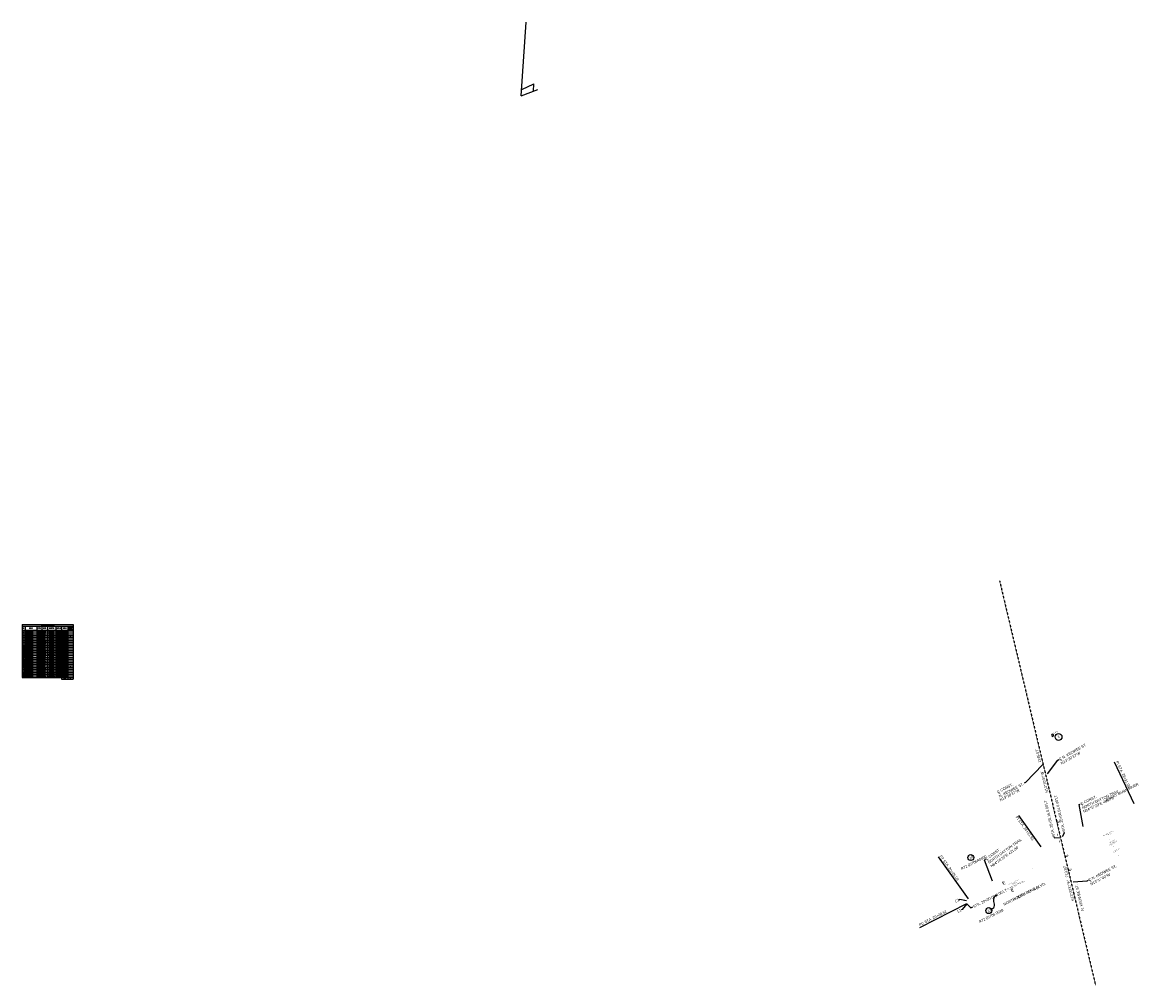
# Model space of a CAD drawing. Header units: feet. Extents: x 1483738 to 1503659, y 655358 to 665426.
# Tile 2 of 4: x 1488924 to 1494167, y 655358 to 659900. Entities that reach past the tile are written whole.
import ezdxf
from ezdxf.enums import TextEntityAlignment as Align

# ---------------------------------------------------------------- set-up
doc = ezdxf.new("R2010")
doc.units = ezdxf.units.FT
doc.header["$MEASUREMENT"] = 0
doc.linetypes.add('cl', pattern=[5, 0.09375, -0.09375, 4.625, -0.09375, 0.09375])
doc.linetypes.add('F', pattern=[0.15, 0.1, -0.05])
for name, color, linetype in [('RW_P_Text', 7, 'Continuous'), ('RW_P_Text-Parcel', 140, 'Continuous'), ('RW_X_CL', 180, 'cl'), ('RW_X_Esmt_RR', 11, 'esmtrrex'), ('RW_X_Text-CLplat', 30, 'Continuous'), ('RW_X_Text-PropMap', 10, 'Continuous')]:
    doc.layers.add(name, color=color, linetype=linetype)
doc.styles.add('C1', font='simplex.shx')
doc.styles.get("Standard").update_dxf_attribs({"font": 'font31.shx'})
doc.styles.add('Straight-Normal', font='font30.shx', dxfattribs={"height": 0.1})
doc.styles.add('Style-font31', font='font31.shx')
doc.linetypes.add('esmtrrex', pattern='A,0.75,-0.1,["Ex RR",Straight-Normal,S=1,R=0,X=0,Y=-0.06],-0.55,0.75,-0.3,0.75,-0.3,0.75,-0.3,0.75,-0.3', length=5.6)
doc.dimstyles.new('COEC', dxfattribs={"dimscale": 13.9, "dimtxt": 0.18, "dimasz": 0.18, "dimexe": 0.18, "dimexo": 0.0625, "dimgap": 0.09, "dimtad": 1, "dimzin": 0, "dimdsep": 46, "dimtxsty": 'Standard', "dimcen": 0.09, "dimclrd": 256, "dimclre": 256, "dimclrt": 256, "dimaunit": 1, "dimadec": 4, "dimazin": 0, "dimtfac": 1, "dimtofl": 0, "dimtmove": 0, "dimatfit": 3, "dimfxl": 1, "dimtolj": 1, "dimtzin": 0, "dimlwd": -1, "dimlwe": -1, "dimarcsym": 0})

msp = doc.modelspace()

# ---------------------------------------------------------------- linework, layer by layer
at = {"layer": 'RW_P_Text'}
for p, q in [((1488924.165, 657058.346), (1489164.125, 657058.346)), ((1488924.165, 657058.346), (1488924.165, 657050.846)), ((1488924.165, 657050.846), (1488937.379, 657050.846)), ((1488924.165, 657050.846), (1488924.165, 657030.846)), ((1488924.165, 657030.846), (1488937.379, 657030.846)), ((1488924.165, 657030.846), (1488924.165, 657022.87)), ((1488924.165, 657022.87), (1488924.165, 657014.893)), ((1488924.165, 657022.87), (1488937.379, 657022.87)), ((1488924.165, 657014.893), (1488924.165, 657006.917)), ((1488924.165, 657014.893), (1488937.379, 657014.893)), ((1488924.165, 657006.917), (1488924.165, 656998.941)), ((1488924.165, 657006.917), (1488937.379, 657006.917)), ((1488937.379, 657050.846), (1488993.332, 657050.846)), ((1488937.379, 657050.846), (1488937.379, 657030.846)), ((1488937.379, 657030.846), (1488993.332, 657030.846)), ((1488937.379, 657030.846), (1488937.379, 657022.87)), ((1488937.379, 657022.87), (1488993.332, 657022.87)), ((1488937.379, 657022.87), (1488937.379, 657014.893)), ((1488937.379, 657014.893), (1488993.332, 657014.893)), ((1488937.379, 657014.893), (1488937.379, 657006.917)), ((1488937.379, 657006.917), (1488993.332, 657006.917)), ((1488937.379, 657006.917), (1488937.379, 656998.941)), ((1488993.332, 657050.846), (1489016.308, 657050.846)), ((1488993.332, 657050.846), (1488993.332, 657030.846)), ((1488993.332, 657030.846), (1489016.308, 657030.846)), ((1488993.332, 657030.846), (1488993.332, 657022.87)), ((1488993.332, 657022.87), (1489016.308, 657022.87)), ((1488993.332, 657022.87), (1488993.332, 657014.893)), ((1488993.332, 657014.893), (1489016.308, 657014.893)), ((1488993.332, 657014.893), (1488993.332, 657006.917)), ((1488993.332, 657006.917), (1489016.308, 657006.917)), ((1488993.332, 657006.917), (1488993.332, 656998.941)), ((1489016.308, 657050.846), (1489043.53, 657050.846)), ((1489016.308, 657050.846), (1489016.308, 657030.846)), ((1489016.308, 657030.846), (1489043.53, 657030.846)), ((1489016.308, 657030.846), (1489016.308, 657022.87)), ((1489016.308, 657022.87), (1489043.53, 657022.87)), ((1489016.308, 657022.87), (1489016.308, 657014.893)), ((1489016.308, 657014.893), (1489043.53, 657014.893)), ((1489016.308, 657014.893), (1489016.308, 657006.917)), ((1489016.308, 657006.917), (1489043.53, 657006.917)), ((1489016.308, 657006.917), (1489016.308, 656998.941)), ((1489043.53, 657050.846), (1489083.054, 657050.846)), ((1489043.53, 657050.846), (1489043.53, 657030.846)), ((1489043.53, 657030.846), (1489083.054, 657030.846)), ((1489043.53, 657030.846), (1489043.53, 657022.87)), ((1489043.53, 657022.87), (1489083.054, 657022.87)), ((1489043.53, 657022.87), (1489043.53, 657014.893)), ((1489043.53, 657014.893), (1489083.054, 657014.893)), ((1489043.53, 657014.893), (1489043.53, 657006.917)), ((1489043.53, 657006.917), (1489083.054, 657006.917)), ((1489043.53, 657006.917), (1489043.53, 656998.941)), ((1489083.054, 657050.846), (1489110.078, 657050.846)), ((1489083.054, 657050.846), (1489083.054, 657030.846)), ((1489083.054, 657030.846), (1489110.078, 657030.846)), ((1489083.054, 657030.846), (1489083.054, 657022.87)), ((1489083.054, 657022.87), (1489110.078, 657022.87)), ((1489083.054, 657022.87), (1489083.054, 657014.893)), ((1489083.054, 657014.893), (1489110.078, 657014.893)), ((1489083.054, 657014.893), (1489083.054, 657006.917)), ((1489083.054, 657006.917), (1489110.078, 657006.917)), ((1489083.054, 657006.917), (1489083.054, 656998.941)), ((1489110.078, 657050.846), (1489139.006, 657050.846)), ((1489110.078, 657050.846), (1489110.078, 657030.846)), ((1489110.078, 657030.846), (1489139.006, 657030.846)), ((1489110.078, 657030.846), (1489110.078, 657022.87)), ((1489110.078, 657022.87), (1489139.006, 657022.87)), ((1489110.078, 657022.87), (1489110.078, 657014.893)), ((1489110.078, 657014.893), (1489139.006, 657014.893)), ((1489110.078, 657014.893), (1489110.078, 657006.917)), ((1489110.078, 657006.917), (1489139.006, 657006.917)), ((1489110.078, 657006.917), (1489110.078, 656998.941)), ((1489139.006, 657050.846), (1489164.125, 657050.846)), ((1489139.006, 657050.846), (1489139.006, 657030.846)), ((1489139.006, 657030.846), (1489164.125, 657030.846)), ((1489139.006, 657030.846), (1489139.006, 657022.87)), ((1489139.006, 657022.87), (1489164.125, 657022.87)), ((1489139.006, 657022.87), (1489139.006, 657014.893)), ((1489139.006, 657014.893), (1489164.125, 657014.893)), ((1489139.006, 657014.893), (1489139.006, 657006.917)), ((1489139.006, 657006.917), (1489164.125, 657006.917)), ((1489139.006, 657006.917), (1489139.006, 656998.941)), ((1489164.125, 657058.346), (1489164.125, 657050.846)), ((1489164.125, 657050.846), (1489164.125, 657030.846)), ((1489164.125, 657030.846), (1489164.125, 657022.87)), ((1489164.125, 657022.87), (1489164.125, 657014.893)), ((1489164.125, 657014.893), (1489164.125, 657006.917)), ((1489164.125, 657006.917), (1489164.125, 656998.941)), ((1488924.165, 656998.941), (1488924.165, 656990.965)), ((1488924.165, 656998.941), (1488937.379, 656998.941)), ((1488924.165, 656990.965), (1488924.165, 656982.989)), ((1488924.165, 656990.965), (1488937.379, 656990.965)), ((1488924.165, 656982.989), (1488924.165, 656975.012)), ((1488924.165, 656982.989), (1488937.379, 656982.989)), ((1488924.165, 656975.012), (1488924.165, 656967.036)), ((1488924.165, 656975.012), (1488937.379, 656975.012)), ((1488924.165, 656967.036), (1488924.165, 656959.06)), ((1488924.165, 656967.036), (1488937.379, 656967.036)), ((1488924.165, 656959.06), (1488924.165, 656951.084)), ((1488924.165, 656959.06), (1488937.379, 656959.06)), ((1488937.379, 656998.941), (1488993.332, 656998.941)), ((1488937.379, 656998.941), (1488937.379, 656990.965)), ((1488937.379, 656990.965), (1488993.332, 656990.965)), ((1488937.379, 656990.965), (1488937.379, 656982.989)), ((1488937.379, 656982.989), (1488993.332, 656982.989)), ((1488937.379, 656982.989), (1488937.379, 656975.012)), ((1488937.379, 656975.012), (1488993.332, 656975.012)), ((1488937.379, 656975.012), (1488937.379, 656967.036)), ((1488937.379, 656967.036), (1488993.332, 656967.036)), ((1488937.379, 656967.036), (1488937.379, 656959.06)), ((1488937.379, 656959.06), (1488993.332, 656959.06)), ((1488937.379, 656959.06), (1488937.379, 656951.084)), ((1488993.332, 656998.941), (1489016.308, 656998.941)), ((1488993.332, 656998.941), (1488993.332, 656990.965)), ((1488993.332, 656990.965), (1489016.308, 656990.965)), ((1488993.332, 656990.965), (1488993.332, 656982.989)), ((1488993.332, 656982.989), (1489016.308, 656982.989)), ((1488993.332, 656982.989), (1488993.332, 656975.012)), ((1488993.332, 656975.012), (1489016.308, 656975.012)), ((1488993.332, 656975.012), (1488993.332, 656967.036)), ((1488993.332, 656967.036), (1489016.308, 656967.036)), ((1488993.332, 656967.036), (1488993.332, 656959.06)), ((1488993.332, 656959.06), (1489016.308, 656959.06)), ((1488993.332, 656959.06), (1488993.332, 656951.084)), ((1489016.308, 656998.941), (1489043.53, 656998.941)), ((1489016.308, 656998.941), (1489016.308, 656990.965)), ((1489016.308, 656990.965), (1489043.53, 656990.965)), ((1489016.308, 656990.965), (1489016.308, 656982.989)), ((1489016.308, 656982.989), (1489043.53, 656982.989)), ((1489016.308, 656982.989), (1489016.308, 656975.012)), ((1489016.308, 656975.012), (1489043.53, 656975.012)), ((1489016.308, 656975.012), (1489016.308, 656967.036)), ((1489016.308, 656967.036), (1489043.53, 656967.036)), ((1489016.308, 656967.036), (1489016.308, 656959.06)), ((1489016.308, 656959.06), (1489043.53, 656959.06)), ((1489016.308, 656959.06), (1489016.308, 656951.084)), ((1489043.53, 656998.941), (1489083.054, 656998.941)), ((1489043.53, 656998.941), (1489043.53, 656990.965)), ((1489043.53, 656990.965), (1489083.054, 656990.965)), ((1489043.53, 656990.965), (1489043.53, 656982.989)), ((1489043.53, 656982.989), (1489083.054, 656982.989)), ((1489043.53, 656982.989), (1489043.53, 656975.012)), ((1489043.53, 656975.012), (1489083.054, 656975.012)), ((1489043.53, 656975.012), (1489043.53, 656967.036)), ((1489043.53, 656967.036), (1489083.054, 656967.036)), ((1489043.53, 656967.036), (1489043.53, 656959.06)), ((1489043.53, 656959.06), (1489083.054, 656959.06)), ((1489043.53, 656959.06), (1489043.53, 656951.084)), ((1489083.054, 656998.941), (1489110.078, 656998.941)), ((1489083.054, 656998.941), (1489083.054, 656990.965)), ((1489083.054, 656990.965), (1489110.078, 656990.965)), ((1489083.054, 656990.965), (1489083.054, 656982.989)), ((1489083.054, 656982.989), (1489110.078, 656982.989)), ((1489083.054, 656982.989), (1489083.054, 656975.012)), ((1489083.054, 656975.012), (1489110.078, 656975.012)), ((1489083.054, 656975.012), (1489083.054, 656967.036)), ((1489083.054, 656967.036), (1489110.078, 656967.036)), ((1489083.054, 656967.036), (1489083.054, 656959.06)), ((1489083.054, 656959.06), (1489110.078, 656959.06)), ((1489083.054, 656959.06), (1489083.054, 656951.084)), ((1489110.078, 656998.941), (1489139.006, 656998.941)), ((1489110.078, 656998.941), (1489110.078, 656990.965)), ((1489110.078, 656990.965), (1489139.006, 656990.965)), ((1489110.078, 656990.965), (1489110.078, 656982.989)), ((1489110.078, 656982.989), (1489139.006, 656982.989)), ((1489110.078, 656982.989), (1489110.078, 656975.012)), ((1489110.078, 656975.012), (1489139.006, 656975.012)), ((1489110.078, 656975.012), (1489110.078, 656967.036)), ((1489110.078, 656967.036), (1489139.006, 656967.036)), ((1489110.078, 656967.036), (1489110.078, 656959.06)), ((1489110.078, 656959.06), (1489139.006, 656959.06)), ((1489110.078, 656959.06), (1489110.078, 656951.084)), ((1489139.006, 656998.941), (1489164.125, 656998.941)), ((1489139.006, 656998.941), (1489139.006, 656990.965)), ((1489139.006, 656990.965), (1489164.125, 656990.965)), ((1489139.006, 656990.965), (1489139.006, 656982.989)), ((1489139.006, 656982.989), (1489164.125, 656982.989)), ((1489139.006, 656982.989), (1489139.006, 656975.012)), ((1489139.006, 656975.012), (1489164.125, 656975.012)), ((1489139.006, 656975.012), (1489139.006, 656967.036)), ((1489139.006, 656967.036), (1489164.125, 656967.036)), ((1489139.006, 656967.036), (1489139.006, 656959.06)), ((1489139.006, 656959.06), (1489164.125, 656959.06)), ((1489139.006, 656959.06), (1489139.006, 656951.084)), ((1489164.125, 656998.941), (1489164.125, 656990.965)), ((1489164.125, 656990.965), (1489164.125, 656982.989)), ((1489164.125, 656982.989), (1489164.125, 656975.012)), ((1489164.125, 656975.012), (1489164.125, 656967.036)), ((1489164.125, 656967.036), (1489164.125, 656959.06)), ((1489164.125, 656959.06), (1489164.125, 656951.084)), ((1488924.165, 656951.084), (1488924.165, 656943.108)), ((1488924.165, 656951.084), (1488937.379, 656951.084)), ((1488924.165, 656943.108), (1488924.165, 656935.131)), ((1488924.165, 656943.108), (1488937.379, 656943.108)), ((1488924.165, 656935.131), (1488924.165, 656927.155)), ((1488924.165, 656935.131), (1488937.379, 656935.131)), ((1488924.165, 656927.155), (1488924.165, 656919.179)), ((1488924.165, 656927.155), (1488937.379, 656927.155)), ((1488924.165, 656919.179), (1488924.165, 656911.203)), ((1488924.165, 656919.179), (1488937.379, 656919.179)), ((1488924.165, 656911.203), (1488924.165, 656903.227)), ((1488924.165, 656911.203), (1488937.379, 656911.203)), ((1488924.165, 656903.227), (1488924.165, 656895.25)), ((1488924.165, 656903.227), (1488937.379, 656903.227)), ((1488937.379, 656951.084), (1488993.332, 656951.084)), ((1488937.379, 656951.084), (1488937.379, 656943.108)), ((1488937.379, 656943.108), (1488993.332, 656943.108)), ((1488937.379, 656943.108), (1488937.379, 656935.131)), ((1488937.379, 656935.131), (1488993.332, 656935.131)), ((1488937.379, 656935.131), (1488937.379, 656927.155)), ((1488937.379, 656927.155), (1488993.332, 656927.155)), ((1488937.379, 656927.155), (1488937.379, 656919.179)), ((1488937.379, 656919.179), (1488993.332, 656919.179)), ((1488937.379, 656919.179), (1488937.379, 656911.203)), ((1488937.379, 656911.203), (1488993.332, 656911.203)), ((1488937.379, 656911.203), (1488937.379, 656903.227)), ((1488937.379, 656903.227), (1488993.332, 656903.227)), ((1488937.379, 656903.227), (1488937.379, 656895.25)), ((1488993.332, 656951.084), (1489016.308, 656951.084)), ((1488993.332, 656951.084), (1488993.332, 656943.108)), ((1488993.332, 656943.108), (1489016.308, 656943.108)), ((1488993.332, 656943.108), (1488993.332, 656935.131)), ((1488993.332, 656935.131), (1489016.308, 656935.131)), ((1488993.332, 656935.131), (1488993.332, 656927.155)), ((1488993.332, 656927.155), (1489016.308, 656927.155)), ((1488993.332, 656927.155), (1488993.332, 656919.179)), ((1488993.332, 656919.179), (1489016.308, 656919.179)), ((1488993.332, 656919.179), (1488993.332, 656911.203)), ((1488993.332, 656911.203), (1489016.308, 656911.203)), ((1488993.332, 656911.203), (1488993.332, 656903.227)), ((1488993.332, 656903.227), (1489016.308, 656903.227)), ((1488993.332, 656903.227), (1488993.332, 656895.25)), ((1489016.308, 656951.084), (1489043.53, 656951.084)), ((1489016.308, 656951.084), (1489016.308, 656943.108)), ((1489016.308, 656943.108), (1489043.53, 656943.108)), ((1489016.308, 656943.108), (1489016.308, 656935.131)), ((1489016.308, 656935.131), (1489043.53, 656935.131)), ((1489016.308, 656935.131), (1489016.308, 656927.155)), ((1489016.308, 656927.155), (1489043.53, 656927.155)), ((1489016.308, 656927.155), (1489016.308, 656919.179)), ((1489016.308, 656919.179), (1489043.53, 656919.179)), ((1489016.308, 656919.179), (1489016.308, 656911.203)), ((1489016.308, 656911.203), (1489043.53, 656911.203)), ((1489016.308, 656911.203), (1489016.308, 656903.227)), ((1489016.308, 656903.227), (1489043.53, 656903.227)), ((1489016.308, 656903.227), (1489016.308, 656895.25)), ((1489043.53, 656951.084), (1489083.054, 656951.084)), ((1489043.53, 656951.084), (1489043.53, 656943.108)), ((1489043.53, 656943.108), (1489083.054, 656943.108)), ((1489043.53, 656943.108), (1489043.53, 656935.131)), ((1489043.53, 656935.131), (1489083.054, 656935.131)), ((1489043.53, 656935.131), (1489043.53, 656927.155)), ((1489043.53, 656927.155), (1489083.054, 656927.155)), ((1489043.53, 656927.155), (1489043.53, 656919.179)), ((1489043.53, 656919.179), (1489083.054, 656919.179)), ((1489043.53, 656919.179), (1489043.53, 656911.203)), ((1489043.53, 656911.203), (1489083.054, 656911.203)), ((1489043.53, 656911.203), (1489043.53, 656903.227)), ((1489043.53, 656903.227), (1489083.054, 656903.227)), ((1489043.53, 656903.227), (1489043.53, 656895.25)), ((1489083.054, 656951.084), (1489110.078, 656951.084)), ((1489083.054, 656951.084), (1489083.054, 656943.108)), ((1489083.054, 656943.108), (1489110.078, 656943.108)), ((1489083.054, 656943.108), (1489083.054, 656935.131)), ((1489083.054, 656935.131), (1489110.078, 656935.131)), ((1489083.054, 656935.131), (1489083.054, 656927.155)), ((1489083.054, 656927.155), (1489110.078, 656927.155)), ((1489083.054, 656927.155), (1489083.054, 656919.179)), ((1489083.054, 656919.179), (1489110.078, 656919.179)), ((1489083.054, 656919.179), (1489083.054, 656911.203)), ((1489083.054, 656911.203), (1489110.078, 656911.203)), ((1489083.054, 656911.203), (1489083.054, 656903.227)), ((1489083.054, 656903.227), (1489110.078, 656903.227)), ((1489083.054, 656903.227), (1489083.054, 656895.25)), ((1489110.078, 656951.084), (1489139.006, 656951.084)), ((1489110.078, 656951.084), (1489110.078, 656943.108)), ((1489110.078, 656943.108), (1489139.006, 656943.108)), ((1489110.078, 656943.108), (1489110.078, 656935.131)), ((1489110.078, 656935.131), (1489139.006, 656935.131)), ((1489110.078, 656935.131), (1489110.078, 656927.155)), ((1489110.078, 656927.155), (1489139.006, 656927.155)), ((1489110.078, 656927.155), (1489110.078, 656919.179)), ((1489110.078, 656919.179), (1489139.006, 656919.179)), ((1489110.078, 656919.179), (1489110.078, 656911.203)), ((1489110.078, 656911.203), (1489139.006, 656911.203)), ((1489110.078, 656911.203), (1489110.078, 656903.227)), ((1489110.078, 656903.227), (1489139.006, 656903.227)), ((1489110.078, 656903.227), (1489110.078, 656895.25)), ((1489139.006, 656951.084), (1489164.125, 656951.084)), ((1489139.006, 656951.084), (1489139.006, 656943.108)), ((1489139.006, 656943.108), (1489164.125, 656943.108)), ((1489139.006, 656943.108), (1489139.006, 656935.131)), ((1489139.006, 656935.131), (1489164.125, 656935.131)), ((1489139.006, 656935.131), (1489139.006, 656927.155)), ((1489139.006, 656927.155), (1489164.125, 656927.155)), ((1489139.006, 656927.155), (1489139.006, 656919.179)), ((1489139.006, 656919.179), (1489164.125, 656919.179)), ((1489139.006, 656919.179), (1489139.006, 656911.203)), ((1489139.006, 656911.203), (1489164.125, 656911.203)), ((1489139.006, 656911.203), (1489139.006, 656903.227)), ((1489139.006, 656903.227), (1489164.125, 656903.227)), ((1489139.006, 656903.227), (1489139.006, 656895.25)), ((1489164.125, 656951.084), (1489164.125, 656943.108)), ((1489164.125, 656943.108), (1489164.125, 656935.131)), ((1489164.125, 656935.131), (1489164.125, 656927.155)), ((1489164.125, 656927.155), (1489164.125, 656919.179)), ((1489164.125, 656919.179), (1489164.125, 656911.203)), ((1489164.125, 656911.203), (1489164.125, 656903.227)), ((1489164.125, 656903.227), (1489164.125, 656895.25)), ((1488924.165, 656895.25), (1488924.165, 656887.274)), ((1488924.165, 656895.25), (1488937.379, 656895.25)), ((1488924.165, 656887.274), (1488924.165, 656879.298)), ((1488924.165, 656887.274), (1488937.379, 656887.274)), ((1488924.165, 656879.298), (1488924.165, 656871.322)), ((1488924.165, 656879.298), (1488937.379, 656879.298)), ((1488924.165, 656871.322), (1488924.165, 656863.346)), ((1488924.165, 656871.322), (1488937.379, 656871.322)), ((1488924.165, 656863.346), (1488924.165, 656855.37)), ((1488924.165, 656863.346), (1488937.379, 656863.346)), ((1488924.165, 656855.37), (1488924.165, 656847.393)), ((1488924.165, 656855.37), (1488937.379, 656855.37)), ((1488937.379, 656895.25), (1488993.332, 656895.25)), ((1488937.379, 656895.25), (1488937.379, 656887.274)), ((1488937.379, 656887.274), (1488993.332, 656887.274)), ((1488937.379, 656887.274), (1488937.379, 656879.298)), ((1488937.379, 656879.298), (1488993.332, 656879.298)), ((1488937.379, 656879.298), (1488937.379, 656871.322)), ((1488937.379, 656871.322), (1488993.332, 656871.322)), ((1488937.379, 656871.322), (1488937.379, 656863.346)), ((1488937.379, 656863.346), (1488993.332, 656863.346)), ((1488937.379, 656863.346), (1488937.379, 656855.37)), ((1488937.379, 656855.37), (1488993.332, 656855.37)), ((1488937.379, 656855.37), (1488937.379, 656847.393)), ((1488993.332, 656895.25), (1489016.308, 656895.25)), ((1488993.332, 656895.25), (1488993.332, 656887.274)), ((1488993.332, 656887.274), (1489016.308, 656887.274)), ((1488993.332, 656887.274), (1488993.332, 656879.298)), ((1488993.332, 656879.298), (1489016.308, 656879.298)), ((1488993.332, 656879.298), (1488993.332, 656871.322)), ((1488993.332, 656871.322), (1489016.308, 656871.322)), ((1488993.332, 656871.322), (1488993.332, 656863.346)), ((1488993.332, 656863.346), (1489016.308, 656863.346)), ((1488993.332, 656863.346), (1488993.332, 656855.37)), ((1488993.332, 656855.37), (1489016.308, 656855.37)), ((1488993.332, 656855.37), (1488993.332, 656847.393)), ((1489016.308, 656895.25), (1489043.53, 656895.25)), ((1489016.308, 656895.25), (1489016.308, 656887.274)), ((1489016.308, 656887.274), (1489043.53, 656887.274)), ((1489016.308, 656887.274), (1489016.308, 656879.298)), ((1489016.308, 656879.298), (1489043.53, 656879.298)), ((1489016.308, 656879.298), (1489016.308, 656871.322)), ((1489016.308, 656871.322), (1489043.53, 656871.322)), ((1489016.308, 656871.322), (1489016.308, 656863.346)), ((1489016.308, 656863.346), (1489043.53, 656863.346)), ((1489016.308, 656863.346), (1489016.308, 656855.37)), ((1489016.308, 656855.37), (1489043.53, 656855.37)), ((1489016.308, 656855.37), (1489016.308, 656847.393)), ((1489043.53, 656895.25), (1489083.054, 656895.25)), ((1489043.53, 656895.25), (1489043.53, 656887.274)), ((1489043.53, 656887.274), (1489083.054, 656887.274)), ((1489043.53, 656887.274), (1489043.53, 656879.298)), ((1489043.53, 656879.298), (1489083.054, 656879.298)), ((1489043.53, 656879.298), (1489043.53, 656871.322)), ((1489043.53, 656871.322), (1489083.054, 656871.322)), ((1489043.53, 656871.322), (1489043.53, 656863.346)), ((1489043.53, 656863.346), (1489083.054, 656863.346)), ((1489043.53, 656863.346), (1489043.53, 656855.37)), ((1489043.53, 656855.37), (1489083.054, 656855.37)), ((1489043.53, 656855.37), (1489043.53, 656847.393)), ((1489083.054, 656895.25), (1489110.078, 656895.25)), ((1489083.054, 656895.25), (1489083.054, 656887.274)), ((1489083.054, 656887.274), (1489110.078, 656887.274)), ((1489083.054, 656887.274), (1489083.054, 656879.298)), ((1489083.054, 656879.298), (1489110.078, 656879.298)), ((1489083.054, 656879.298), (1489083.054, 656871.322)), ((1489083.054, 656871.322), (1489110.078, 656871.322)), ((1489083.054, 656871.322), (1489083.054, 656863.346)), ((1489083.054, 656863.346), (1489110.078, 656863.346)), ((1489083.054, 656863.346), (1489083.054, 656855.37)), ((1489083.054, 656855.37), (1489110.078, 656855.37)), ((1489083.054, 656855.37), (1489083.054, 656847.393)), ((1489110.078, 656895.25), (1489139.006, 656895.25)), ((1489110.078, 656895.25), (1489110.078, 656887.274)), ((1489110.078, 656887.274), (1489139.006, 656887.274)), ((1489110.078, 656887.274), (1489110.078, 656879.298)), ((1489110.078, 656879.298), (1489139.006, 656879.298)), ((1489110.078, 656879.298), (1489110.078, 656871.322)), ((1489110.078, 656871.322), (1489139.006, 656871.322)), ((1489110.078, 656871.322), (1489110.078, 656863.346)), ((1489110.078, 656863.346), (1489139.006, 656863.346)), ((1489110.078, 656863.346), (1489110.078, 656855.37)), ((1489110.078, 656855.37), (1489139.006, 656855.37)), ((1489110.078, 656855.37), (1489110.078, 656847.393)), ((1489139.006, 656895.25), (1489164.125, 656895.25)), ((1489139.006, 656895.25), (1489139.006, 656887.274)), ((1489139.006, 656887.274), (1489164.125, 656887.274)), ((1489139.006, 656887.274), (1489139.006, 656879.298)), ((1489139.006, 656879.298), (1489164.125, 656879.298)), ((1489139.006, 656879.298), (1489139.006, 656871.322)), ((1489139.006, 656871.322), (1489164.125, 656871.322)), ((1489139.006, 656871.322), (1489139.006, 656863.346)), ((1489139.006, 656863.346), (1489164.125, 656863.346)), ((1489139.006, 656863.346), (1489139.006, 656855.37)), ((1489139.006, 656855.37), (1489164.125, 656855.37)), ((1489139.006, 656855.37), (1489139.006, 656847.393)), ((1489164.125, 656895.25), (1489164.125, 656887.274)), ((1489164.125, 656887.274), (1489164.125, 656879.298)), ((1489164.125, 656879.298), (1489164.125, 656871.322)), ((1489164.125, 656871.322), (1489164.125, 656863.346)), ((1489164.125, 656863.346), (1489164.125, 656855.37)), ((1489164.125, 656855.37), (1489164.125, 656847.393)), ((1488924.165, 656847.393), (1488924.165, 656839.417)), ((1488924.165, 656847.393), (1488937.379, 656847.393)), ((1488924.165, 656839.417), (1488924.165, 656831.441)), ((1488924.165, 656839.417), (1488937.379, 656839.417)), ((1488924.165, 656831.441), (1488924.165, 656823.465)), ((1488924.165, 656831.441), (1488937.379, 656831.441)), ((1488924.165, 656823.465), (1488924.165, 656815.489)), ((1488924.165, 656823.465), (1488937.379, 656823.465)), ((1488924.165, 656815.489), (1488924.165, 656807.512)), ((1488924.165, 656815.489), (1488937.379, 656815.489)), ((1488924.165, 656807.512), (1488937.379, 656807.512)), ((1488937.379, 656847.393), (1488993.332, 656847.393)), ((1488937.379, 656847.393), (1488937.379, 656839.417)), ((1488937.379, 656839.417), (1488993.332, 656839.417)), ((1488937.379, 656839.417), (1488937.379, 656831.441)), ((1488937.379, 656831.441), (1488993.332, 656831.441)), ((1488937.379, 656831.441), (1488937.379, 656823.465)), ((1488937.379, 656823.465), (1488993.332, 656823.465)), ((1488937.379, 656823.465), (1488937.379, 656815.489)), ((1488937.379, 656815.489), (1488993.332, 656815.489)), ((1488937.379, 656815.489), (1488937.379, 656807.512)), ((1488937.379, 656807.512), (1488993.332, 656807.512)), ((1488993.332, 656847.393), (1489016.308, 656847.393)), ((1488993.332, 656847.393), (1488993.332, 656839.417)), ((1488993.332, 656839.417), (1489016.308, 656839.417)), ((1488993.332, 656839.417), (1488993.332, 656831.441)), ((1488993.332, 656831.441), (1489016.308, 656831.441)), ((1488993.332, 656831.441), (1488993.332, 656823.465)), ((1488993.332, 656823.465), (1489016.308, 656823.465)), ((1488993.332, 656823.465), (1488993.332, 656815.489)), ((1488993.332, 656815.489), (1489016.308, 656815.489)), ((1488993.332, 656815.489), (1488993.332, 656807.512)), ((1488993.332, 656807.512), (1489016.308, 656807.512)), ((1489016.308, 656847.393), (1489043.53, 656847.393)), ((1489016.308, 656847.393), (1489016.308, 656839.417)), ((1489016.308, 656839.417), (1489043.53, 656839.417)), ((1489016.308, 656839.417), (1489016.308, 656831.441)), ((1489016.308, 656831.441), (1489043.53, 656831.441)), ((1489016.308, 656831.441), (1489016.308, 656823.465)), ((1489016.308, 656823.465), (1489043.53, 656823.465)), ((1489016.308, 656823.465), (1489016.308, 656815.489)), ((1489016.308, 656815.489), (1489043.53, 656815.489)), ((1489016.308, 656815.489), (1489016.308, 656807.512)), ((1489016.308, 656807.512), (1489043.53, 656807.512)), ((1489043.53, 656847.393), (1489083.054, 656847.393)), ((1489043.53, 656847.393), (1489043.53, 656839.417)), ((1489043.53, 656839.417), (1489083.054, 656839.417)), ((1489043.53, 656839.417), (1489043.53, 656831.441)), ((1489043.53, 656831.441), (1489083.054, 656831.441)), ((1489043.53, 656831.441), (1489043.53, 656823.465)), ((1489043.53, 656823.465), (1489083.054, 656823.465)), ((1489043.53, 656823.465), (1489043.53, 656815.489)), ((1489043.53, 656815.489), (1489083.054, 656815.489)), ((1489043.53, 656815.489), (1489043.53, 656807.512)), ((1489043.53, 656807.512), (1489083.054, 656807.512)), ((1489083.054, 656847.393), (1489110.078, 656847.393)), ((1489083.054, 656847.393), (1489083.054, 656839.417)), ((1489083.054, 656839.417), (1489110.078, 656839.417)), ((1489083.054, 656839.417), (1489083.054, 656831.441)), ((1489083.054, 656831.441), (1489110.078, 656831.441)), ((1489083.054, 656831.441), (1489083.054, 656823.465)), ((1489083.054, 656823.465), (1489110.078, 656823.465)), ((1489083.054, 656823.465), (1489083.054, 656815.489)), ((1489083.054, 656815.489), (1489110.078, 656815.489)), ((1489083.054, 656815.489), (1489083.054, 656807.512)), ((1489083.054, 656807.512), (1489110.078, 656807.512)), ((1489110.078, 656847.393), (1489139.006, 656847.393)), ((1489110.078, 656847.393), (1489110.078, 656839.417)), ((1489110.078, 656839.417), (1489139.006, 656839.417)), ((1489110.078, 656839.417), (1489110.078, 656831.441)), ((1489110.078, 656831.441), (1489139.006, 656831.441)), ((1489110.078, 656831.441), (1489110.078, 656823.465)), ((1489110.078, 656823.465), (1489139.006, 656823.465)), ((1489110.078, 656823.465), (1489110.078, 656815.489)), ((1489110.078, 656815.489), (1489139.006, 656815.489)), ((1489110.078, 656815.489), (1489110.078, 656799.536)), ((1489110.078, 656807.512), (1489139.006, 656807.512)), ((1489110.078, 656799.536), (1489164.125, 656799.536)), ((1489139.006, 656847.393), (1489164.125, 656847.393)), ((1489139.006, 656847.393), (1489139.006, 656839.417)), ((1489139.006, 656839.417), (1489164.125, 656839.417)), ((1489139.006, 656839.417), (1489139.006, 656831.441)), ((1489139.006, 656831.441), (1489164.125, 656831.441)), ((1489139.006, 656831.441), (1489139.006, 656823.465)), ((1489139.006, 656823.465), (1489164.125, 656823.465)), ((1489139.006, 656823.465), (1489139.006, 656815.489)), ((1489139.006, 656815.489), (1489164.125, 656815.489)), ((1489139.006, 656815.489), (1489139.006, 656799.536)), ((1489139.006, 656807.512), (1489164.125, 656807.512)), ((1489164.125, 656847.393), (1489164.125, 656839.417)), ((1489164.125, 656839.417), (1489164.125, 656831.441)), ((1489164.125, 656831.441), (1489164.125, 656823.465)), ((1489164.125, 656823.465), (1489164.125, 656815.489)), ((1489164.125, 656815.489), (1489164.125, 656799.536))]:
    msp.add_line(p, q, dxfattribs=at)
at = {"layer": 'RW_X_CL', "linetype": 'F'}
msp.add_line((1493534.197, 657264.29), (1493986.291, 655358.287), dxfattribs=at)
at = {"layer": 'RW_X_Esmt_RR', "ltscale": 0.7}
for p, q in [((1491278.084, 659553.007), (1491301.794, 659900)), ((1491278.084, 659553.007), (1491356.954, 659581.82)), ((1491280.081, 659582.231), (1491337.686, 659609.36)), ((1491335.403, 659573.947), (1491337.686, 659609.36))]:
    msp.add_line(p, q, dxfattribs=at)
at = {"layer": 'RW_X_Text-CLplat'}
for p, q in [((1494075.528, 656410.749), (1494167.212, 656214.327)), ((1493622.995, 656157.744), (1493728.926, 656009.56)), ((1493838.976, 656073.416), (1493829.413, 656056.508)), ((1493837.398, 656080.069), (1493838.976, 656073.416)), ((1493789.407, 656058.613), (1493790.985, 656051.96)), ((1493790.985, 656051.96), (1493821.548, 656052.833)), ((1493244.085, 655962.415), (1493385.754, 655764.239)), ((1493157.45, 655628.29), (1493380.175, 655741.442)), ((1493399.24, 655721.702), (1493380.412, 655740.975)), ((1493399.24, 655721.702), (1493408.544, 655726.43))]:
    msp.add_line(p, q, dxfattribs=at)
for points in [[(1493806.331, 656073.449, 0, 3.746, 0), (1493809.294, 656062.596, 0, 0, 0.26150016), (1493815.705, 656056.09, 0, 0, -0.94920163)], [(1493818.684, 656026.896, 0, 3.746, 0), (1493815.747, 656037.756, 0, 0, -0.26150016), (1493817.984, 656046.612, 0, 0, 0.94920163)]]:
    msp.add_lwpolyline(points, format="xyseb", dxfattribs=at)
msp.add_circle((1493812.455, 656527.792), 16.2, dxfattribs=at)
msp.add_arc((1493784.118, 656535.51, 753.745), 5.1, 266.533957, 265.533957, dxfattribs=at)
at = {"layer": 'RW_X_Text-PropMap', "const_width": 2.625}
msp.add_lwpolyline([(1493516.567, 655780.146, 1), (1493519.19, 655780.243, 1)], format="xyb", close=True, dxfattribs=at)
at = {"layer": 'RW_X_Text-PropMap'}
for centre, radius in [((1493398.555, 655958.38), 14), ((1493517.879, 655780.194), 2.625), ((1493483.355, 655708.193), 14)]:
    msp.add_circle(centre, radius, dxfattribs=at)
msp.add_spline([(1493517.879, 655780.194), (1493512.775, 655775.791), (1493506.67, 655767.307), (1493504.952, 655757.41), (1493506.83, 655745.271), (1493508.47, 655731.656), (1493504.895, 655720.453), (1493496.053, 655714.089)], degree=3, dxfattribs=at)

# ---------------------------------------------------------------- texts
at = {"layer": 'RW_P_Text', "style": 'C1'}
for p in [(1488939.879, 657025.608), (1488939.879, 657017.631), (1488939.879, 657009.655), (1488939.879, 657001.679), (1488939.879, 656993.703), (1488939.879, 656985.727), (1488939.879, 656977.75), (1488939.879, 656969.774), (1488939.879, 656961.798), (1488939.879, 656953.822), (1488939.879, 656945.846), (1488939.879, 656937.87), (1488939.879, 656929.893), (1488939.879, 656921.917), (1488939.879, 656913.941), (1488939.879, 656905.965), (1488939.879, 656897.989), (1488939.879, 656890.012), (1488939.879, 656882.036), (1488939.879, 656874.06), (1488939.879, 656866.084), (1488939.879, 656858.108), (1488939.879, 656850.131), (1488939.879, 656842.155), (1488939.879, 656834.179), (1488939.879, 656826.203), (1488939.879, 656818.227), (1488939.879, 656810.25)]:
    msp.add_text('NORTH DAYTON TRAIL', height=2.5, dxfattribs=at).set_placement(p)
at = {"layer": 'RW_P_Text', "char_height": 2.5, "attachment_point": 5, "line_spacing_factor": 0.9, "style": 'C1'}
for s, insert in [('NO.', (1488930.772, 657040.846)), (' 3 ', (1488930.772, 657010.905)), (' 2 ', (1488930.772, 657018.881)), (' 1 ', (1488930.772, 657026.858)), ('ROADWAY', (1488965.356, 657040.846)), ('22+78.55', (1489004.82, 657026.858)), ('28+02.59', (1489004.82, 657018.881)), ('27+20.56', (1489004.82, 657010.905)), ('STATION', (1489004.82, 657040.846)), ('TABLE OF EXISTING MONUMENTATION', (1489044.145, 657054.596)), ("1219.34' {\\FFONT31.SHX|C0;\\C5;LT}", (1489029.919, 657018.881)), ("679.49' {\\FFONT31.SHX|C0;\\C5;RT}", (1489029.919, 657026.858)), ("453.15' {\\FFONT31.SHX|C0;\\C5;LT}", (1489029.919, 657010.905)), ('OFFSET', (1489029.919, 657040.846)), ('MON. BOX FD.', (1489063.292, 657026.858)), ('MON. BOX FD.', (1489063.292, 657018.881)), ('DESCRIPTION', (1489063.292, 657040.846)), ('IRON PIN FD.', (1489063.292, 657010.905)), ('655358.287', (1489096.566, 657026.858)), ('657264.398', (1489096.566, 657018.881)), ('656535.510', (1489096.566, 657010.905)), ('NORTHING', (1489096.566, 657040.846)), ('1493986.291', (1489124.542, 657026.858)), ('1493534.121', (1489124.542, 657018.881)), ('1493784.118', (1489124.542, 657010.905)), ('EASTING', (1489124.542, 657040.846)), ('MONUMENT\\PEXPECTED\\PTO BE\\PDISTRUBED', (1489151.566, 657040.846)), (' 10 ', (1488930.772, 656955.072)), (' 4 ', (1488930.772, 657002.929)), (' 5 ', (1488930.772, 656994.953)), (' 9 ', (1488930.772, 656963.048)), (' 8 ', (1488930.772, 656971.024)), (' 7 ', (1488930.772, 656979)), (' 6 ', (1488930.772, 656986.977)), ('41+49.07', (1489004.82, 656994.953)), ('42+82.73', (1489004.82, 656986.977)), ('43+14.00', (1489004.82, 656979)), ('43+13.37', (1489004.82, 656971.024)), ('43+06.40', (1489004.82, 656963.048)), ('43+97.66', (1489004.82, 656955.072)), ('39+36.69', (1489004.82, 657002.929)), ("228.70' {\\FFONT31.SHX|C0;\\C5;RT}", (1489029.919, 656971.024)), ("246.76' {\\FFONT31.SHX|C0;\\C5;RT}", (1489029.919, 656963.048)), ("182.20' {\\FFONT31.SHX|C0;\\C5;RT}", (1489029.919, 656979)), ("114.65' {\\FFONT31.SHX|C0;\\C5;RT}", (1489029.919, 656955.072)), ("99.22' {\\FFONT31.SHX|C0;\\C5;RT}", (1489029.919, 656994.953)), ("97.70' {\\FFONT31.SHX|C0;\\C5;RT}", (1489029.919, 656986.977)), ("13.44' {\\FFONT31.SHX|C0;\\C5;RT}", (1489029.919, 657002.929)), ('IRON PIN FD.', (1489063.292, 657002.929)), ('IRON PIN FD.', (1489063.292, 656994.953)), ('IRON PIN FD.', (1489063.292, 656986.977)), ('IRON PIN FD.', (1489063.292, 656979)), ('IRON PIN FD.', (1489063.292, 656971.024)), ('IRON PIN FD.', (1489063.292, 656963.048)), ('IRON PIN FD.', (1489063.292, 656955.072)), ('656702.572', (1489096.566, 657002.929)), ('656751.804', (1489096.566, 656994.953)), ('656833.024', (1489096.566, 656986.977)), ('656783.664', (1489096.566, 656979)), ('656745.905', (1489096.566, 656971.024)), ('656727.231', (1489096.566, 656963.048)), ('656887.715', (1489096.566, 656955.072)), ('1495045.452', (1489124.542, 657002.929)), ('1495269.154', (1489124.542, 656994.953)), ('1495379.745', (1489124.542, 656986.977)), ('1495455.121', (1489124.542, 656979)), ('1495482.255', (1489124.542, 656971.024)), ('1495487.391', (1489124.542, 656963.048)), ('1495482.229', (1489124.542, 656955.072)), ('1', (1489151.278, 657002.929)), (' 11 ', (1488930.772, 656947.096)), (' 12 ', (1488930.772, 656939.12)), (' 13 ', (1488930.772, 656931.143)), (' 14 ', (1488930.772, 656923.167)), (' 15 ', (1488930.772, 656915.191)), (' 16 ', (1488930.772, 656907.215)), ('44+12.64', (1489004.82, 656947.096)), ('44+74.74', (1489004.82, 656939.12)), ('46+13.48', (1489004.82, 656931.143)), ('46+15.45', (1489004.82, 656923.167)), ('51+62.66', (1489004.82, 656915.191)), ('51+12.52', (1489004.82, 656907.215)), ("103.01' {\\FFONT31.SHX|C0;\\C5;RT}", (1489029.919, 656947.096)), ("116.35' {\\FFONT31.SHX|C0;\\C5;RT}", (1489029.919, 656939.12)), ("119.39' {\\FFONT31.SHX|C0;\\C5;RT}", (1489029.919, 656931.143)), ("121.21' {\\FFONT31.SHX|C0;\\C5;RT}", (1489029.919, 656923.167)), ("183.85' {\\FFONT31.SHX|C0;\\C5;RT}", (1489029.919, 656907.215)), ("59.37' {\\FFONT31.SHX|C0;\\C5;RT}", (1489029.919, 656915.191)), ('CONC. MON. FD.', (1489063.292, 656915.191)), ('IRON PIN FD.', (1489063.292, 656947.096)), ('IRON PIN FD.', (1489063.292, 656939.12)), ('IRON PIN FD.', (1489063.292, 656931.143)), ('IRON PIN FD.', (1489063.292, 656923.167)), ('IRON PIN FD.', (1489063.292, 656907.215)), ('656905.981', (1489096.566, 656947.096)), ('656932.173', (1489096.566, 656939.12)), ('657012.209', (1489096.566, 656931.143)), ('657011.919', (1489096.566, 656923.167)), ('657372.736', (1489096.566, 656915.191)), ('657241.644', (1489096.566, 656907.215)), ('1495487.361', (1489124.542, 656947.096)), ('1495545.225', (1489124.542, 656939.12)), ('1495658.595', (1489124.542, 656931.143)), ('1495661.254', (1489124.542, 656923.167)), ('1496071.815', (1489124.542, 656915.191)), ('1496100.507', (1489124.542, 656907.215)), (' 20 ', (1488930.772, 656875.31)), (' 21 ', (1488930.772, 656867.334)), (' 22 ', (1488930.772, 656859.358)), (' 23 ', (1488930.772, 656851.381)), (' 17 ', (1488930.772, 656899.239)), (' 18 ', (1488930.772, 656891.262)), (' 19 ', (1488930.772, 656883.286)), ('51+00.38', (1489004.82, 656899.239)), ('83+89.99', (1489004.82, 656867.334)), ('84+19.57', (1489004.82, 656859.358)), ('84+45.34', (1489004.82, 656851.381)), ('76+51.44', (1489004.82, 656891.262)), ('77+50.47', (1489004.82, 656883.286)), ('79+19.79', (1489004.82, 656875.31)), ("246.13' {\\FFONT31.SHX|C0;\\C5;RT}", (1489029.919, 656899.239)), ("105.80' {\\FFONT31.SHX|C0;\\C5;RT}", (1489029.919, 656883.286)), ("179.37' {\\FFONT31.SHX|C0;\\C5;RT}", (1489029.919, 656875.31)), ("161.47' {\\Ffont31|c0;\\C5;RT}", (1489029.919, 656851.381)), ("54.86' {\\FFONT31.SHX|C0;\\C5;RT}", (1489029.919, 656867.334)), ("84.36' {\\FFONT31.SHX|C0;\\C5;RT}", (1489029.919, 656891.262)), ("0.04' {\\FFONT31.SHX|C0;\\C5;LT}", (1489029.919, 656859.358)), ('IRON PIN FD.', (1489063.292, 656899.239)), ('IRON PIN FD.', (1489063.292, 656891.262)), ('IRON PIN FD.', (1489063.292, 656883.286)), ('IRON PIN FD.', (1489063.292, 656875.31)), ('IRON PIN FD.', (1489063.292, 656867.334)), ('IRON PIN FD.', (1489063.292, 656859.358)), ('IRON PIN FD.', (1489063.292, 656851.381)), ('657183.349', (1489096.566, 656899.239)), ('658684.346', (1489096.566, 656891.262)), ('658659.597', (1489096.566, 656883.286)), ('658517.900', (1489096.566, 656875.31)), ('658536.508', (1489096.566, 656867.334)), ('658588.618', (1489096.566, 656859.358)), ('658425.486', (1489096.566, 656851.381)), ('1496125.555', (1489124.542, 656899.239)), ('1498102.959', (1489124.542, 656891.262)), ('1498153.814', (1489124.542, 656883.286)), ('1498202.926', (1489124.542, 656875.31)), ('1498774.964', (1489124.542, 656867.334)), ('1498809.213', (1489124.542, 656859.358)), ('1498820.822', (1489124.542, 656851.381)), ('1', (1489151.278, 656859.358)), (' 100 ', (1488930.772, 656827.453)), (' 101 ', (1488930.772, 656819.477)), (' 150 ', (1488930.772, 656811.5)), (' 24 ', (1488930.772, 656843.405)), (' 25 ', (1488930.772, 656835.429)), ('43+27.46', (1489004.82, 656819.477)), ('51+69.41', (1489004.82, 656811.5)), ('84+49.75', (1489004.82, 656843.405)), ('84+49.67', (1489004.82, 656835.429)), ('69+14.84', (1489004.82, 656827.453)), ("125.97' {\\FFONT31.SHX|C0;\\C5;RT}", (1489029.919, 656827.453)), ("114.20' {\\FFONT31.SHX|C0;\\C5;RT}", (1489029.919, 656811.5)), ("40.00' {\\Ffont31|c0;\\C5;RT}", (1489029.919, 656835.429)), ("55.01' {\\Ffont31|c0;\\C5;RT}", (1489029.919, 656843.405)), ("60.95' {\\FFONT31.SHX|C0;\\C5;RT}", (1489029.919, 656819.477)), ('TRAV CUT CROSS', (1489063.292, 656811.5)), ('TRAV IRON PIN', (1489063.292, 656827.453)), ('TRAV IRON PIN', (1489063.292, 656819.477)), ('IRON PIN FD.', (1489063.292, 656843.405)), ('IRON PIN FD.', (1489063.292, 656835.429)), ('658531.152', (1489096.566, 656843.405)), ('658546.113', (1489096.566, 656835.429)), ('658397.847', (1489096.566, 656827.453)), ('656889.166', (1489096.566, 656819.477)), ('657331.236', (1489096.566, 656811.5)), ('1498834.482', (1489124.542, 656843.405)), ('1498835.709', (1489124.542, 656835.429)), ('1497517.655', (1489124.542, 656827.453)), ('1495393.864', (1489124.542, 656819.477)), ('1496108.277', (1489124.542, 656811.5)), ('TOTAL', (1489124.542, 656803.524)), ('2', (1489151.278, 656803.524))]:
    msp.add_mtext(s, dxfattribs=dict(at, insert=insert))
at = {"layer": 'RW_P_Text-Parcel', "char_height": 2.5, "attachment_point": 2, "line_spacing_factor": 0.9}
for s, width, insert, rotation in [('MIAMI CONSERVANCY DISTRICT\\PDB 402-22\\PR72 05714 0002', 68.22803, (1494048.177, 656074.658), 26.16965), ('P', 68.22803, (1494035.456, 656086.946), 27.014932), ('L', 68.22803, (1494036.096, 656086.184), 27.014932), ('CITY OF DAYTON\\PDB 1266-156\\PR72 05714 0026\\PINGRESS/EGRESS ESMT TO MCD DB 2272-252', 50.19432, (1494063.602, 656037.499), 28.990355), ('P', 68.22803, (1494053.582, 656045.656), 27.014932), ('L', 68.22803, (1494054.223, 656044.894), 27.014932), ('P', 68.22803, (1494073.052, 656010.742), 27.014932), ('STANLEY TERMINALS INC.\\PR72 05714 0027', 60.4791, (1494081.511, 655992.723), 28.990355), ('L', 68.22803, (1494073.693, 656009.98), 27.014932), ('P', 68.22803, (1494093.967, 655970.453), 27.014932), ('L', 68.22803, (1494094.608, 655969.691), 27.014932), ('P', 68.22803, (1493688.821, 655908.406), 27.014932), ('L', 68.22803, (1493689.462, 655907.645), 27.014932), ("(WIDTH OF 48' PER MIAMI CONSERVANCY DISTRICT APPRAISAL RECORD & MENTIONED IN EXCEPTION LISTED IN DB 802-115)", 115.19798, (1493606.959, 655829.809), 26.16965), ('MIAMI CONSERVANCY DISTRICT\\PDB 389-372\\PR72 05706 0018', 68.22803, (1493600.312, 655844.867), 26.16965), ('NORTH BEND BLVD\\PTHE MCCOOK PLAT\\PPB U-62', 68.22803, (1493704.041, 655813.945), 26.16965)]:
    msp.add_mtext_dynamic_manual_height_columns(s, width=width, gutter_width=14, heights=[0], dxfattribs=dict(at, insert=insert, rotation=rotation))
at = {"layer": 'RW_X_Text-CLplat'}
msp.add_text('I.P.F.', height=7, rotation=23.175282, dxfattribs=at).set_placement((1493791.833, 656541.802, 753.745))
msp.add_text('3', height=12.5, rotation=23.175282, dxfattribs=at).set_placement((1493815.019, 656522.586), align=Align.CENTER)
at = {"layer": 'RW_X_Text-CLplat', "style": 'Style-font31'}
for s, height, rotation, p in [('C N. KEOWEE ST.', 12.6, 29.354942, (1493818.479, 656415.813)), ('N13°20\'37"W', 12.6, 29.354942, (1493826.836, 656396.84)), ('L', 12.6, 29.354942, (1493822.922, 656413.636)), ('PI STA. 29+31.69', 12.5, 295.02179, (1494082.703, 656410.718)), ('C CONST.', 12.6, 27.43533, (1493526.029, 656260.991)), ('N. KEOWEE ST.', 12.6, 27.43533, (1493534.772, 656241.304)), ('N13°20\'37"W', 12.6, 27.43533, (1493538.648, 656223.724)), ('L', 12.6, 27.43533, (1493530.393, 656257.939)), ('C CONST.', 12.5, 25.041923, (1493919.364, 656206.239)), ('NORTH DAYTON TRAIL', 12.5, 25.041923, (1493926.574, 656186.761)), ('N64°57\'29"E 483.76\'', 12.5, 25.041923, (1493932, 656169.253)), ('L', 12.5, 25.041923, (1493923.294, 656203.326)), ('NORTH DAYTON TRAIL', 12.5, 35.559692, (1493484.861, 655928.841)), ('N54°26\'25"E 421.84\'', 12.5, 35.559692, (1493496.977, 655911.893)), ('PT STA. 20+26.09', 12.5, 305.559692, (1493250.272, 655964.019)), ('C CONST.', 12.5, 35.559692, (1493472.745, 655945.789)), ('L', 12.5, 35.559692, (1493477.863, 655943.004)), ('C N. KEOWEE ST.', 12.6, 27.43533, (1493957.344, 655846.39)), ('L', 12.6, 27.43533, (1493961.779, 655843.649)), ('N13°17\'40"W', 12.6, 27.43533, (1493966.087, 655826.703)), ("STA. 20+00.00,0.00'LT", 12.5, 26.93533, (1493412.408, 655720.526)), ('NORTH BEND BLVD.', 12.5, 26.93533, (1493555.994, 655731.048)), ('C1', 12.5, 26.93533, (1493327.045, 655744.619)), ('PC STA. 20+00.52', 12.5, 26.93533, (1493157.768, 655634.519)), ('L1', 12.5, 26.93533, (1493338.583, 655698.107))]:
    msp.add_text(s, height=height, rotation=rotation, dxfattribs=at).set_placement(p)
for s, rotation, width, p in [('N13°20\'37"W         1245.07\'', 103.343664, 0.9, (1493763.926, 656266.64)), ("STA. 25+58.84,0.00'LT", 103.343664, 0.9, (1493844.044, 656082.634)), ("STA. 25+50.16,0.00'LT", 103.343664, 0.85, (1493795.791, 656059.787)), ('PI STA. 24+47.93', 305.559692, 0.9, (1493608.754, 656148.67)), ('N13°20\'37"W   713.82\'', 103.343664, 0.9, (1493886.431, 655754.13))]:
    msp.add_text(s, height=12.5, rotation=rotation, dxfattribs=dict(at, width=width)).set_placement(p)
at = {"layer": 'RW_X_Text-PropMap', "style": 'Style-font31', "width": 0.9}
for s, height, rotation, p in [('GREAT MIAMI RIVER', 12.5, 26.93533, (1494039, 656223.372)), ('P', 14, 103.343664, (1493817.783, 656122.581)), ('L', 14, 103.343664, (1493819.712, 656125.395)), ('R72 05706A0000', 12.5, 26.93533, (1493355.729, 655899.418)), ('10', 12.5, 26.93533, (1493394.602, 655949.61)), ('P', 14, 103.343664, (1493856.824, 655961.997)), ('L', 14, 103.343664, (1493858.754, 655964.811)), ('L', 14, 103.343664, (1493873.578, 655898.563)), ('P', 14, 103.343664, (1493871.649, 655895.749)), ('P', 14, 26.93533, (1493550.685, 655830.434)), ('L', 14, 26.93533, (1493553.979, 655829.122)), ('P', 14, 26.93533, (1493590.37, 655797.275)), ('L', 14, 26.93533, (1493593.664, 655795.963)), ('NORTH BEND BLVD.', 12.5, 26.93533, (1493603.95, 655756.327)), ('N. KEOWEE ST.', 12.5, 103.343664, (1493932.31, 655708.877)), ('R72 05706 0018', 12.5, 26.93533, (1493440.529, 655649.231)), ('11', 12.5, 26.93533, (1493480.771, 655699.727))]:
    msp.add_text(s, height=height, rotation=rotation, dxfattribs=at).set_placement(p)

# ---------------------------------------------------------------- leaders
at = {"layer": 'RW_X_Text-CLplat'}
for points in [[(1493737.94, 656397.697), (1493656.177, 656312.101), (1493650.725, 656309.321)], [(1493759.633, 656354.023), (1493809.144, 656417.974), (1493814.461, 656421.003)], [(1493928.789, 656104.333), (1493908.958, 656208.426), (1493914.489, 656211.025)], [(1493500.803, 655847.923), (1493462.526, 655946.734), (1493467.498, 655950.288)], [(1493881.384, 655843.624), (1493947.876, 655848.35), (1493953.328, 655851.129)], [(1493378.738, 655753.875), (1493346.431, 655760.653), (1493340.984, 655757.883)], [(1493379.737, 655740.858), (1493357.969, 655714.141), (1493352.521, 655711.371)]]:
    msp.add_leader(points, dimstyle='COEC', override={"dimscale": 70, "dimgap": 0.09, "dimtad": 0}, dxfattribs=at)

doc.saveas('drawing.dxf')
